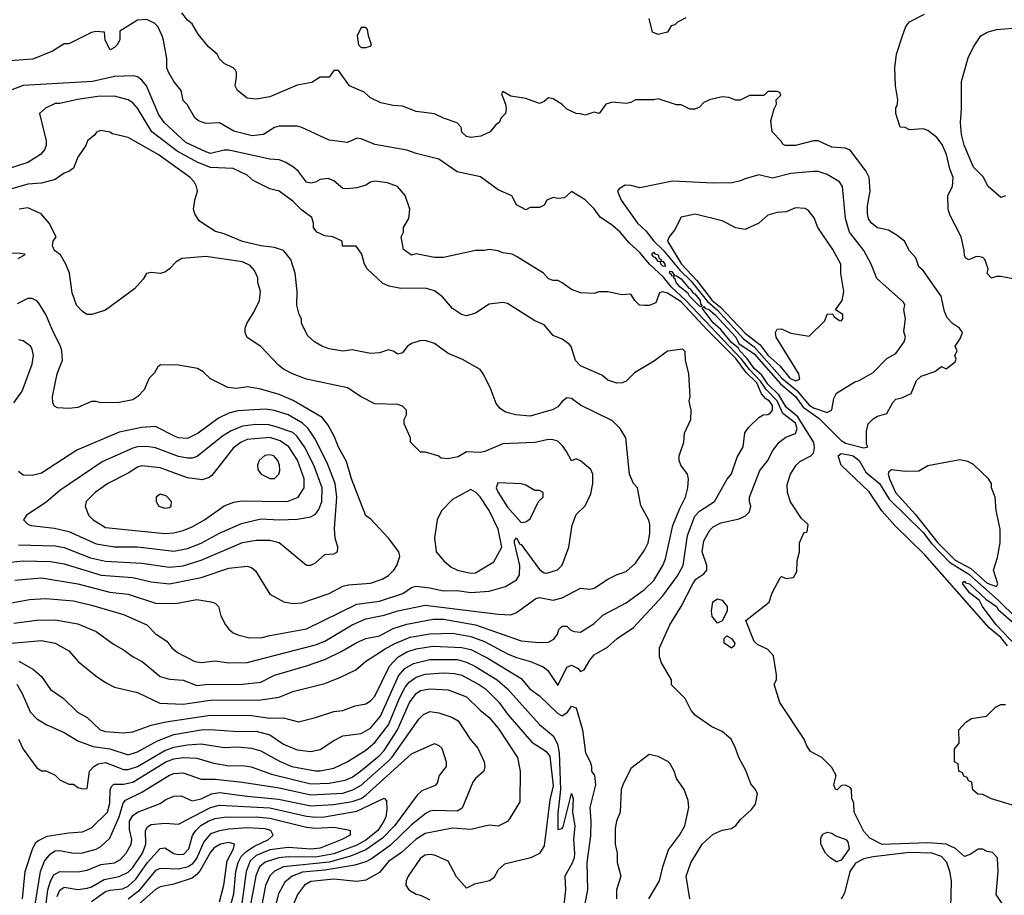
# Model space of a CAD drawing. Header units: inches. Extents: x 1793389 to 1900389, y 320802 to 470796.
# Tile 156 of 256: x 1804215 to 1808525, y 382806 to 386640. Entities that reach past the tile are written whole.
import ezdxf

# ---------------------------------------------------------------- set-up
doc = ezdxf.new("R2010")
doc.units = ezdxf.units.IN
doc.header["$MEASUREMENT"] = 0
doc.layers.add('B8308', color=7, linetype='Continuous')

msp = doc.modelspace()

# ---------------------------------------------------------------- linework, layer by layer
at = {"layer": 'B8308', "color": 2}
for points, elevation in [([(1808515.3, 382770), (1808488.7, 382810), (1808498, 382910), (1808495.3, 382970), (1808473.6, 382993.6), (1808450, 382998), (1808430, 383008), (1808410, 383008), (1808375.3, 382984.7), (1808350, 382975.3), (1808311.5, 383011.5), (1808270, 383029.7), (1808190, 383036), (1807990, 383028.2), (1807936.4, 383056.4), (1807910, 383086), (1807868, 383170), (1807866, 383210), (1807858, 383230), (1807855.3, 383270), (1807850, 383278), (1807830, 383288), (1807812.7, 383287.3), (1807792.7, 383267.3), (1807786, 383270), (1807778, 383290), (1807788, 383330), (1807770, 383366), (1807726, 383410), (1807676.4, 383436.4), (1807660.2, 383460.2), (1807648.7, 383490), (1807542, 383650), (1807518, 383730), (1807528, 383750), (1807528, 383772), (1807514.5, 383854.5), (1807490, 383882), (1807444.7, 383904.7), (1807430, 383918), (1807394, 384010), (1807495.3, 384090), (1807509, 384130), (1807543.1, 384196.9), (1807550, 384202), (1807570, 384194), (1807602, 384198), (1807616.4, 384223.6), (1807618, 384270), (1807628, 384310), (1807628, 384350), (1807647.3, 384392.7), (1807662, 384398), (1807666, 384430), (1807636.4, 384456.4), (1807589.3, 384529.3), (1807575.3, 384570), (1807574.6, 384605.4), (1807589.2, 384650), (1807614, 384690), (1807630, 384706), (1807678, 384730), (1807690, 384742), (1807694, 384766), (1807691.5, 384788.5), (1807621, 384901), (1807570, 384943.5), (1807537.8, 384997.8), (1807490, 385044.4), (1807463.4, 385083.4), (1807430, 385113.1), (1807397.8, 385157.8), (1807366.6, 385190), (1807361.8, 385201.8), (1807330, 385226.6), (1807284.3, 385284.2), (1807250, 385313), (1807202.7, 385377.3), (1807210, 385384), (1807215.3, 385375.3), (1807230, 385372.7), (1807257.6, 385350), (1807350, 385250.2), (1807363, 385223), (1807430, 385177.1), (1807545.7, 385045.7), (1807610.1, 384990.1), (1807644.3, 384944.3), (1807714, 384894), (1807810, 384797.4), (1807830, 384785.8), (1807910, 384764.9), (1807928, 384770), (1807922, 384782), (1807920.9, 384839.1), (1807929.1, 384870.9), (1807950, 384892), (1807970, 384904.7), (1808010, 384916), (1808036.5, 384963.5), (1808050, 384978), (1808076, 384984), (1808117.2, 385002.8), (1808140.2, 385059.8), (1808160.2, 385079.8), (1808220.2, 385099.8), (1808250, 385122), (1808270, 385111.3), (1808310, 385142), (1808314, 385154), (1808308, 385170), (1808318, 385190), (1808309, 385210), (1808333.6, 385246.4), (1808342, 385270), (1808328, 385290), (1808298, 385310), (1808274.6, 385334.6), (1808262.7, 385362.7), (1808248.7, 385430), (1808170, 385542), (1808150, 385558), (1808138, 385598), (1808110, 385628), (1808088, 385670), (1808056, 385696), (1808018, 385718), (1807970, 385729.3), (1807944, 385750), (1807930, 385768.7), (1807925.2, 385790), (1807925.6, 385825.6), (1807938, 385890), (1807933.2, 385950), (1807918.9, 385978.9), (1807849.5, 386069.5), (1807830, 386078.4), (1807770, 386082), (1807710, 386109.2), (1807690, 386109.2), (1807610, 386089.3), (1807566, 386090), (1807555.3, 386095.3), (1807548.4, 386108.4), (1807508, 386150), (1807503.1, 386196.9), (1807518, 386250), (1807528, 386270), (1807526, 386290), (1807546, 386310), (1807542, 386322), (1807530, 386326), (1807490, 386326), (1807471.6, 386308.4), (1807410, 386308), (1807368.4, 386288.4), (1807350, 386288), (1807319.3, 386299.3), (1807290, 386302.7), (1807234, 386290), (1807210, 386278), (1807190, 386258), (1807170, 386248.7), (1807148.9, 386248.9), (1807110, 386268), (1807090, 386268), (1807010, 386294), (1806990, 386289), (1806910, 386288.7), (1806890, 386277.2), (1806870, 386272.7), (1806810, 386279.6), (1806781, 386270), (1806752, 386230), (1806730, 386235.3), (1806690, 386222), (1806670, 386228.7), (1806650, 386229), (1806610, 386249.2), (1806589.5, 386269.5), (1806550, 386294), (1806530, 386298), (1806510, 386282), (1806490, 386274), (1806430, 386295.3), (1806365.2, 386305.2), (1806330, 386326), (1806323.6, 386316.4), (1806341, 386270), (1806344.7, 386250), (1806342, 386230), (1806322, 386210), (1806314, 386190), (1806299.6, 386180.4), (1806274, 386150), (1806234, 386130), (1806190, 386124), (1806170, 386128.7), (1806150, 386148), (1806148, 386170), (1806130, 386188), (1806070, 386208.7), (1806030, 386228.7), (1805950, 386239), (1805890, 386262), (1805850, 386264), (1805796.4, 386276.4), (1805750, 386298), (1805723.1, 386323.1), (1805658, 386350), (1805610, 386418), (1805590, 386418), (1805570, 386388.7), (1805530, 386388), (1805494.4, 386365.6), (1805430, 386353.2), (1805310, 386302), (1805250, 386292.7), (1805210, 386296), (1805168.7, 386330), (1805158, 386350), (1805164, 386390), (1805164, 386410), (1805159.3, 386419.3), (1805149.3, 386429.3), (1805110, 386449), (1805090, 386469), (1805079, 386490), (1805042, 386522), (1804996.5, 386576.5), (1804970, 386622), (1804950, 386639), (1804925.2, 386670)], 310), ([(1808578, 385502), (1808510, 385515.3), (1808490, 385515.3), (1808469.1, 385509.1), (1808449, 385529), (1808454, 385550), (1808439, 385590), (1808430, 385599), (1808410, 385604), (1808398, 385602), (1808370, 385588.7), (1808356.4, 385596.4), (1808350, 385606), (1808349, 385630), (1808335.3, 385690), (1808285.6, 385785.6), (1808279, 385810), (1808277.2, 385870), (1808297.2, 385910), (1808301.2, 385950), (1808286.8, 385986.8), (1808272, 386050), (1808253.4, 386093.4), (1808230, 386124), (1808190, 386155.3), (1808170, 386162), (1808110, 386158), (1808090, 386168), (1808068.7, 386170), (1808049.5, 386229.5), (1808050, 386254), (1808056.4, 386263.6), (1808059, 386290), (1808048.2, 386350), (1808045.6, 386430), (1808052.7, 386490), (1808079, 386570), (1808094, 386610), (1808110, 386631.3), (1808175.5, 386664.5)], 306), ([(1807148.7, 382790), (1807132.7, 382890), (1807152.1, 382947.9), (1807202.7, 383030), (1807250, 383074), (1807290, 383091), (1807330, 383098), (1807350, 383111.3), (1807370, 383138), (1807418, 383182), (1807435.1, 383204.9), (1807444, 383250), (1807435.3, 383270), (1807414.6, 383294.6), (1807392.9, 383352.9), (1807362, 383410), (1807348.7, 383450), (1807328.7, 383490), (1807290, 383524), (1807244.1, 383544.1), (1807173.6, 383593.6), (1807154.6, 383614.6), (1807128.4, 383668.4), (1807068, 383728), (1807068, 383750), (1807024.7, 383824.7), (1807015.3, 383850), (1807015.3, 383890), (1807061.2, 383990), (1807109.6, 384070.4), (1807160.7, 384170), (1807175.1, 384190), (1807210, 384214), (1807222, 384230), (1807222, 384250), (1807202.9, 384310), (1807210, 384358), (1807235.3, 384404.7), (1807250, 384419.1), (1807283.3, 384436.7), (1807364.8, 384455.2), (1807392.1, 384467.9), (1807410, 384484.7), (1807415.3, 384510), (1807409.3, 384529.3), (1807409.3, 384550), (1807454, 384666), (1807489.2, 384710), (1807509.2, 384750), (1807539.3, 384790), (1807568.2, 384811.8), (1807610, 384828), (1807617.8, 384850), (1807610, 384873.1), (1807555.5, 384915.5), (1807530.7, 384970.7), (1807481.7, 385021.7), (1807458.1, 385058.1), (1807409, 385109), (1807374.4, 385154.4), (1807131.4, 385411.4), (1807068.5, 385468.5), (1807033.6, 385513.6), (1806971.6, 385570), (1806930, 385621.2), (1806882.6, 385662.6), (1806842.7, 385710), (1806810, 385739.8), (1806756, 385776), (1806730, 385811.8), (1806690, 385852), (1806630, 385888), (1806599.6, 385860.4), (1806570, 385858), (1806550, 385862), (1806522, 385850), (1806510, 385828), (1806490, 385818), (1806450, 385818), (1806430, 385808), (1806389.3, 385829.3), (1806368.4, 385868.4), (1806310, 385895.3), (1806232.3, 385952.3), (1806130, 385974), (1806049.1, 386029.1), (1805950, 386054), (1805909.4, 386069.4), (1805770, 386093.2), (1805710, 386119), (1805690, 386122), (1805650, 386102), (1805570, 386113.2), (1805450, 386169), (1805430, 386174), (1805350, 386174), (1805330, 386169), (1805282.4, 386137.6), (1805232, 386132), (1805152.3, 386152.3), (1805090, 386189), (1805030, 386185.2), (1804998, 386198), (1804982, 386210), (1804948.4, 386268.4), (1804930, 386286), (1804922, 386330), (1804889.4, 386369.4), (1804866, 386410), (1804859.3, 386430), (1804859.3, 386470), (1804844, 386550), (1804839, 386570), (1804819, 386610), (1804805.6, 386625.6), (1804770, 386641.2), (1804730, 386639), (1804654, 386590), (1804652.7, 386552.7), (1804642, 386530), (1804630, 386518), (1804611.1, 386508.9), (1804588.7, 386550), (1804586, 386586), (1804548.4, 386588.4), (1804530, 386584), (1804430, 386535.3), (1804410, 386534), (1804358, 386502), (1804273, 386467), (1804130, 386457.2)], 314), ([(1807130, 386648), (1807094, 386630), (1807082, 386618), (1807066.4, 386613.6), (1807050, 386586), (1807010, 386575.3), (1806985.2, 386585.2), (1806970, 386646)], 306), ([(1808530, 385868.7), (1808510, 385862), (1808454, 385910), (1808432.5, 385952.5), (1808390, 385995.3), (1808349.4, 386090.6), (1808338, 386138), (1808332.3, 386190), (1808338, 386250), (1808337.2, 386370), (1808366.3, 386473.7), (1808390, 386522), (1808422, 386570), (1808450, 386586), (1808490, 386598), (1808563.6, 386603.6)], 302), ([(1804130, 383905.7), (1804310, 383922), (1804370.4, 383910.4), (1804430, 383876), (1804471.3, 383830), (1804550, 383766), (1804590, 383738), (1804630, 383718), (1804730, 383694), (1804828, 383648), (1804930, 383643), (1804970, 383648.4), (1805050, 383660.3), (1805270, 383661.3), (1805350, 383673.4), (1805410, 383699.1), (1805550, 383733.4), (1805618.9, 383761.1), (1805686.6, 383793.4), (1805729, 383830), (1805814, 383886), (1805853.4, 383906.6), (1805924.1, 383935.9), (1806010, 383951.7), (1806110, 383953.4), (1806190, 383939.6), (1806250, 383918), (1806350, 383863.1), (1806390, 383846.7), (1806451.3, 383830), (1806505.8, 383805.8), (1806526, 383790), (1806570, 383724.7), (1806610, 383804.9), (1806630, 383814.4), (1806659.2, 383799.2), (1806670, 383786.8), (1806686, 383794), (1806710, 383836), (1806730, 383858.8), (1806787.3, 383892.7), (1806830, 383930.8), (1806901.5, 383978.5), (1807030, 384117.3), (1807094.6, 384205.4), (1807118.4, 384250), (1807137.7, 384382.3), (1807170, 384466.8), (1807190, 384488), (1807256, 384530), (1807311.9, 384628.1), (1807330, 384651.3), (1807354.8, 384725.2), (1807382, 384770), (1807389.1, 384830.9), (1807405.6, 384854.4), (1807450, 384898), (1807469.3, 384910.7), (1807490, 384910.8), (1807500.9, 384919.1), (1807509.4, 384930.6), (1807510, 384951.6), (1807496.9, 384970), (1807480.4, 384980.4), (1807462.3, 385002.3), (1807441.5, 385050), (1807395.5, 385095.5), (1807350, 385157.1), (1807223.1, 385283.1), (1807110, 385404.4), (1807050, 385443), (1807030, 385449.2), (1807016, 385444), (1806998.8, 385401.2), (1806970, 385388.7), (1806950, 385388.7), (1806928, 385390), (1806908, 385410), (1806890, 385438), (1806850, 385435.3), (1806790, 385449), (1806750, 385448.7), (1806730, 385442), (1806670, 385444), (1806630, 385459), (1806590, 385488.7), (1806570, 385498), (1806550, 385498), (1806530, 385506), (1806508, 385530), (1806390, 385604), (1806370, 385613.2), (1806330, 385619), (1806308.9, 385628.9), (1806270, 385634), (1806249.1, 385629.1), (1806210, 385629), (1806070, 385599), (1806030, 385599), (1805950, 385615.3), (1805929.3, 385609.3), (1805894.6, 385634.6), (1805884, 385690), (1805895.3, 385710), (1805895.3, 385730), (1805918, 385770), (1805922, 385810), (1805902, 385870), (1805869.3, 385909.3), (1805825.6, 385925.6), (1805770, 385933.2), (1805750.9, 385929.1), (1805730, 385915.3), (1805690, 385904), (1805650, 385899), (1805630, 385901.2), (1805590, 385934), (1805564.7, 385944.7), (1805530, 385941.2), (1805510, 385929), (1805490, 385924), (1805470, 385929.2), (1805435.8, 385975.8), (1805414.1, 385994.2), (1805376.6, 386016.6), (1805350, 386026), (1805309.7, 386029.6), (1805130, 386069.7), (1805110, 386069.7), (1805050, 386055.1), (1805030, 386061.3), (1804942.4, 386102.4), (1804848.5, 386188.4), (1804823.5, 386223.5), (1804769.5, 386350), (1804750, 386375.1), (1804730, 386389.5), (1804714.5, 386394.5), (1804630, 386391.5), (1804534, 386370), (1804230, 386352), (1804150, 386321.2)], 318), ([(1804190, 383997.1), (1804290, 384010.4), (1804370, 384012.7), (1804470, 383995.5), (1804550, 383960.7), (1804625.2, 383905.2), (1804670, 383881), (1804711.3, 383850), (1804751, 383830), (1804830, 383764.9), (1804870, 383753), (1804930, 383748), (1804990, 383724.9), (1805030, 383728.5), (1805190, 383730.4), (1805270, 383739.1), (1805330, 383770.4), (1805470, 383810.4), (1805550, 383838.4), (1805624.9, 383875.1), (1805690, 383913.4), (1805730, 383930.5), (1805790, 383942), (1805850, 383973.7), (1805910, 383993.7), (1806024.6, 384015.4), (1806070, 384015.3), (1806210, 383990.3), (1806410, 383920.4), (1806486.6, 383913.4), (1806530, 383914.8), (1806552.9, 383927.1), (1806569, 383950), (1806575.3, 383970), (1806590, 383984.7), (1806610, 383984.7), (1806627.3, 383967.3), (1806641.4, 383961.4), (1806670, 383958.8), (1806730, 383996), (1806767.5, 384032.5), (1806870, 384087.3), (1806950, 384144.9), (1806990, 384184), (1807029.5, 384250), (1807041, 384279), (1807074.1, 384425.8), (1807102.4, 384497.6), (1807129, 384550), (1807139, 384590), (1807142, 384630), (1807138, 384650), (1807109.1, 384689.1), (1807102, 384710), (1807102, 384730), (1807122, 384790), (1807125.2, 384830), (1807153.2, 384890), (1807154, 384930), (1807146, 384970), (1807149, 384990), (1807144, 385090), (1807128.7, 385150), (1807127.3, 385187.3), (1807118, 385198), (1807050, 385188.7), (1806994, 385146), (1806906.4, 385093.6), (1806870, 385058), (1806854, 385050), (1806829.1, 385049.1), (1806790, 385062), (1806763.1, 385083.1), (1806670, 385124), (1806647.7, 385147.7), (1806629.2, 385209.2), (1806620.2, 385220.2), (1806590, 385242), (1806550, 385258), (1806510, 385304), (1806470, 385322), (1806350, 385398), (1806330, 385402), (1806270, 385395.3), (1806210, 385355.3), (1806170, 385344), (1806149.3, 385349.3), (1806110, 385375.3), (1806066.3, 385426.3), (1806030, 385453.2), (1805990, 385465.2), (1805883.2, 385463.2), (1805832.9, 385472.9), (1805804.7, 385484.7), (1805735.3, 385550), (1805724, 385570), (1805712.9, 385612.9), (1805688, 385648), (1805628.4, 385648.4), (1805626, 385670), (1805586, 385690), (1805550, 385693.2), (1805515.3, 385710), (1805501.2, 385730), (1805500.9, 385750), (1805493.6, 385773.6), (1805450, 385806), (1805410, 385845.2), (1805350, 385889), (1805310, 385899), (1805289.3, 385909.3), (1805236.5, 385936.5), (1805210, 385959), (1805150, 385989), (1805050, 385993), (1804995.2, 386015.2), (1804904.5, 386064.5), (1804793.6, 386150), (1804730, 386253.2), (1804710, 386276), (1804689.6, 386289.6), (1804630, 386305.1), (1804556.7, 386303.3), (1804468.6, 386291.4), (1804390, 386272.7), (1804370, 386272.7), (1804327.5, 386252.5), (1804302, 386230), (1804330.6, 386110), (1804330.6, 386090), (1804324, 386070), (1804306.8, 386050), (1804250, 386015.1), (1804155.2, 385984.8)], 322), ([(1804088, 384070), (1804258, 384102), (1804330, 384106), (1804450, 384094.9), (1804530, 384077.1), (1804670, 384036.3), (1804771, 383990), (1804810, 383951), (1804858.5, 383918.5), (1804881, 383890), (1804906, 383870), (1804982, 383830), (1805010, 383825.5), (1805070, 383833), (1805130, 383823.8), (1805210, 383826), (1805510, 383902.4), (1805550, 383919.3), (1805670, 383990.4), (1805730, 384016.4), (1805810, 384032.2), (1805870, 384052.2), (1805990, 384076.4), (1806310, 384037.1), (1806365.2, 384034.8), (1806390, 384044.7), (1806474.5, 384105.5), (1806490, 384110.8), (1806550, 384099.1), (1806590, 384108), (1806670, 384151), (1806710, 384146.8), (1806730, 384150.8), (1806790, 384190.7), (1806829.5, 384210.5), (1806870, 384224), (1806910, 384261), (1806950, 384318), (1806965.2, 384350), (1806972.7, 384390), (1806973.2, 384430), (1806969.1, 384449.1), (1806933.6, 384513.6), (1806919, 384590), (1806902, 384610), (1806884, 384650), (1806868.7, 384810), (1806844, 384850), (1806810, 384884), (1806670, 384952.7), (1806630, 384981.2), (1806610, 384984), (1806590, 384969), (1806570, 384945.2), (1806550, 384932.7), (1806450, 384903.7), (1806386, 384910), (1806342, 384922), (1806318, 384938), (1806300.2, 384960.2), (1806274, 385030), (1806244, 385090), (1806230, 385108.7), (1806152.9, 385152.9), (1806090, 385179), (1806030, 385222), (1805990, 385235.3), (1805966.4, 385233.6), (1805930, 385222), (1805911, 385209), (1805890, 385182), (1805870, 385175.3), (1805850, 385189), (1805830, 385194), (1805790, 385181.2), (1805750, 385179.3), (1805670, 385194), (1805630, 385189.2), (1805570, 385199), (1805538, 385210), (1805506, 385230), (1805476.4, 385256.4), (1805448, 385310), (1805448, 385330), (1805438, 385350), (1805428.7, 385390), (1805429, 385450), (1805421.2, 385530), (1805401.2, 385590), (1805370, 385629), (1805330, 385642.7), (1805270.6, 385649.4), (1805189.7, 385669.7), (1805110, 385702.7), (1805072.3, 385712.3), (1805023.3, 385743.3), (1805000.1, 385760.1), (1804981.2, 385790), (1804976, 385810), (1804981.2, 385850), (1804992.7, 385890), (1804989.2, 385910), (1804979.3, 385930), (1804961.2, 385950), (1804821.2, 386050), (1804690, 386124), (1804621.2, 386141.2), (1804610, 386148), (1804570, 386155.3), (1804551.6, 386148.4), (1804543.6, 386136.4), (1804512, 386110), (1804504.7, 386090), (1804470, 386038), (1804450.5, 385989.5), (1804430, 385975.3), (1804410, 385968.7), (1804370, 385941.2), (1804310, 385924.5), (1804250, 385919.5), (1804102.8, 385877.2)], 326), ([(1804193.8, 384186.2), (1804310, 384195.8), (1804470, 384170.3), (1804610, 384133.7), (1804690, 384124.4), (1804810, 384085.5), (1804896.6, 384083.4), (1804990, 384100.7), (1805050.9, 384090.9), (1805070, 384084.7), (1805084.7, 384070), (1805096, 384030), (1805116, 383990), (1805130, 383971.3), (1805150, 383956), (1805170, 383946), (1805214.4, 383934.4), (1805270, 383934), (1805310, 383944), (1805470, 383973), (1805690, 384081.6), (1805790, 384094), (1805892.4, 384127.6), (1805930, 384154), (1805950, 384159.1), (1806010, 384153), (1806070, 384139.1), (1806130, 384140.5), (1806190, 384132.7), (1806270, 384138.4), (1806341, 384159), (1806390, 384186.8), (1806402.9, 384210), (1806403.5, 384250), (1806380.7, 384350), (1806380.7, 384359.3), (1806389.2, 384370.8), (1806403.9, 384343.9), (1806410, 384341.6), (1806490, 384232.7), (1806510, 384218), (1806522.7, 384217.3), (1806569.4, 384230.6), (1806590, 384251), (1806618.4, 384330), (1806632.5, 384427.5), (1806650, 384474), (1806690, 384512), (1806715.5, 384564.5), (1806724, 384610), (1806724, 384650), (1806715.3, 384670), (1806670, 384708.7), (1806650, 384718), (1806630, 384708), (1806609, 384750), (1806592.3, 384772.3), (1806570, 384794), (1806550, 384801.2), (1806530, 384802.7), (1806470, 384789.4), (1806330, 384782.7), (1806250.5, 384749.5), (1806230, 384745.2), (1806170, 384748.7), (1806134.4, 384725.6), (1806090, 384718), (1806060.4, 384720.4), (1806046, 384730), (1805990, 384746), (1805970, 384746), (1805926, 384790), (1805926, 384810), (1805898, 384870), (1805898, 384890), (1805908, 384910), (1805908, 384930), (1805890, 384948), (1805870, 384955.3), (1805770, 384958), (1805709.1, 384989.1), (1805650, 385028.7), (1805470, 385066.6), (1805409.6, 385089.6), (1805369.6, 385109.6), (1805347.2, 385127.2), (1805270, 385208.7), (1805210, 385248.7), (1805202, 385270), (1805202, 385290), (1805208.7, 385310), (1805240.2, 385359.8), (1805264, 385410), (1805269.2, 385450), (1805257.2, 385490), (1805257.2, 385510), (1805242.5, 385542.5), (1805223.6, 385563.6), (1805190, 385579.5), (1805030, 385602.7), (1804925.4, 385594.6), (1804899.6, 385580.4), (1804871.3, 385550), (1804850, 385535.3), (1804830, 385529.2), (1804790, 385534), (1804770, 385528.7), (1804755.5, 385504.5), (1804718, 385462), (1804590, 385368.7), (1804530.9, 385349.1), (1804509.3, 385349.3), (1804490, 385362), (1804464, 385390), (1804444.1, 385444.1), (1804432.7, 385530), (1804417.2, 385570), (1804394, 385610), (1804368, 385630), (1804358, 385650), (1804362, 385670), (1804375.3, 385690), (1804344, 385750), (1804308.7, 385790), (1804250, 385816), (1804212, 385810)], 330), ([(1804150, 385618.8), (1804217.3, 385617.3), (1804234.8, 385614.8), (1804238, 385610), (1804206.8, 385593.2)], 330), ([(1804090, 384256.4), (1804230, 384270.4), (1804350, 384268.4), (1804410, 384257), (1804571.5, 384208.5), (1804710, 384197.6), (1804790, 384178.4), (1804870, 384170.4), (1805010, 384198.4), (1805130, 384239.3), (1805210, 384246.8), (1805230, 384241), (1805247.1, 384227.1), (1805310, 384124.7), (1805370.7, 384090.7), (1805410, 384084), (1805450, 384087.3), (1805570, 384127.7), (1805630, 384159.1), (1805654.5, 384165.5), (1805750, 384173.4), (1805802, 384190), (1805830, 384206.8), (1805853.2, 384230), (1805866, 384250), (1805879, 384290), (1805874, 384310), (1805829, 384370), (1805750, 384455.3), (1805730, 384468), (1805667, 384630), (1805645.8, 384705.8), (1805610, 384769), (1805593.6, 384813.6), (1805565.4, 384865.4), (1805538.7, 384898.7), (1805412.7, 384972.7), (1805350, 384999.6), (1805270, 385022), (1805212.5, 385032.5), (1805165.6, 385025.6), (1805126, 385030), (1805050, 385068), (1805018, 385098), (1804992.9, 385112.9), (1804910, 385128), (1804831.6, 385128.4), (1804819.6, 385120.4), (1804805.4, 385094.6), (1804782, 385070), (1804759.8, 385020.2), (1804732, 384990), (1804710, 384975.3), (1804650, 384964), (1804570, 384962), (1804550, 384968.7), (1804530, 384968.7), (1804470, 384942), (1804430, 384938), (1804380.4, 384940.4), (1804368, 384948), (1804360.4, 384960.4), (1804358, 384990), (1804379, 385090), (1804402, 385150), (1804399, 385190), (1804394, 385210), (1804362.7, 385270), (1804330, 385348.7), (1804298.6, 385398.6), (1804289.3, 385409.3), (1804270, 385419), (1804250, 385419), (1804203.4, 385396.6)], 334), ([(1804190, 384962), (1804226.3, 385013.7), (1804270, 385132), (1804276, 385170), (1804270, 385198), (1804262, 385210), (1804230, 385234), (1804210, 385239)], 338), ([(1804210, 384341.3), (1804370, 384337), (1804410, 384328.5), (1804524.2, 384284.2), (1804590, 384268.7), (1804750, 384260.3), (1804870, 384243.1), (1804930, 384248.7), (1805010, 384274), (1805190, 384350.4), (1805250, 384361.6), (1805310, 384360.5), (1805350.4, 384350.4), (1805470, 384252), (1805490, 384252), (1805510, 384262), (1805550, 384298), (1805590, 384302), (1805606, 384310), (1805608, 384330), (1805595.3, 384370), (1805592.7, 384412.7), (1805603.6, 384550), (1805596.3, 384610), (1805560.1, 384700.1), (1805506.3, 384806.3), (1805477.6, 384850), (1805452.9, 384872.9), (1805390, 384909.6), (1805330, 384929.6), (1805290, 384935.1), (1805170, 384927.6), (1805130, 384917.6), (1805084.9, 384895.1), (1804996, 384830), (1804950, 384807), (1804910, 384809.5), (1804895.1, 384815.1), (1804810, 384859.5), (1804750, 384854), (1804650, 384834.5), (1804464.4, 384755.6), (1804310, 384654), (1804270, 384644), (1804230, 384645.2), (1804210, 384662)], 338), ([(1808538.4, 383898.4), (1808510, 383935.4), (1808458, 383978), (1808176.9, 384296.9), (1808045.5, 384425.5), (1807988, 384490), (1807933.3, 384573.3), (1807810, 384689.3), (1807797.2, 384730), (1807810, 384740.7), (1807844.4, 384735.6), (1807862.8, 384730), (1807890, 384710.3), (1807918.7, 384658.7), (1807978.3, 384610), (1808020.4, 384540.4), (1808170, 384394.5), (1808206, 384346), (1808285.1, 384265.1), (1808370, 384212.2), (1808498.3, 384098.3), (1808578.9, 384018.9)], 306), ([(1808635.8, 383835.8), (1808488.7, 383990), (1808429.7, 384070), (1808416.6, 384096.6), (1808372.7, 384130), (1808342.7, 384170), (1808343.2, 384176.8), (1808350, 384181), (1808354.4, 384174.4), (1808372.4, 384170), (1808443.1, 384103.1), (1808490, 384071.1), (1808498, 384058), (1808570, 383995)], 302), ([(1804211.9, 383831.9), (1804275.2, 383795.2), (1804310, 383764.7), (1804350, 383706.8), (1804406, 383670), (1804468.5, 383608.5), (1804510, 383584.9), (1804566.8, 383530), (1804590, 383523), (1804670, 383517.3), (1804710, 383522), (1804790, 383550.5), (1804854.5, 383565.5), (1805050, 383594.9), (1805230, 383593.7), (1805310, 383581.3), (1805370, 383583), (1805434.8, 383565.2), (1805510, 383584), (1805589.5, 383610.5), (1805630, 383614.8), (1805684.1, 383635.9), (1805730, 383644), (1805750, 383657.3), (1805770, 383678.8), (1805833.3, 383810), (1805870, 383848.5), (1805910, 383871.7), (1805950, 383886), (1806023.3, 383896.7), (1806150, 383891.6), (1806190, 383882.6), (1806264.5, 383844.5), (1806410, 383754.9), (1806447.7, 383710), (1806490, 383679.3), (1806570, 383601.6), (1806590, 383592.4), (1806612.1, 383607.9), (1806630, 383634), (1806650, 383626.8), (1806678.7, 383530), (1806691, 383430), (1806711.3, 383390), (1806718, 383370), (1806718, 383350), (1806730.8, 383330), (1806734.8, 383290), (1806710.7, 383190), (1806714.9, 383130), (1806712.8, 383067.2), (1806698, 382950), (1806700.4, 382830), (1806688.2, 382770)], 314), ([(1804202, 383730), (1804225.5, 383690), (1804260.7, 383610), (1804290, 383578.8), (1804333.2, 383553.2), (1804410, 383518.8), (1804470, 383482), (1804537, 383457), (1804610, 383447), (1804690, 383421.3), (1804730, 383433.7), (1804817.6, 383482.4), (1804890, 383510.3), (1805010, 383530.3), (1805050, 383531.8), (1805170, 383523.7), (1805250, 383525.3), (1805310, 383508.4), (1805370, 383468.2), (1805430, 383443), (1805490, 383436.3), (1805530, 383444), (1805590, 383484), (1805630, 383504), (1805710, 383514.9), (1805750, 383538), (1805794.3, 383590), (1805872.7, 383767.3), (1805900.8, 383799.2), (1805938.7, 383821.3), (1806010, 383838), (1806130, 383838), (1806170, 383827.2), (1806207.3, 383810), (1806305.5, 383750), (1806350.5, 383710), (1806490, 383554), (1806550, 383504.4), (1806569.1, 383470), (1806576.1, 383430), (1806582.8, 383270), (1806570, 383166), (1806570, 383094), (1806590, 383098), (1806593.6, 383106.4), (1806630, 383252), (1806637.3, 383230), (1806634.4, 383170), (1806645.5, 383110), (1806639.3, 383050), (1806643.6, 382990), (1806641.7, 382970), (1806632.8, 382947.2), (1806601, 382890), (1806604, 382830), (1806586, 382674)], 310), ([(1804210.4, 383490.4), (1804230, 383446), (1804290, 383364.7), (1804310, 383351.3), (1804331.1, 383351.1), (1804370, 383332), (1804390, 383312), (1804430, 383292), (1804450, 383292), (1804470, 383278), (1804490, 383272), (1804510, 383274), (1804521.2, 383350), (1804539.3, 383370), (1804558.9, 383381.1), (1804590, 383387), (1804670, 383357), (1804690, 383356.5), (1804730, 383370.3), (1804850, 383440.3), (1804890, 383454.3), (1804950, 383464.9), (1805010, 383468.8), (1805110, 383454), (1805170, 383455.8), (1805230.3, 383450.4), (1805270, 383438), (1805352.8, 383392.8), (1805406, 383370), (1805509.6, 383350.4), (1805530, 383350.4), (1805590, 383362.4), (1805649, 383390), (1805730, 383441.3), (1805770, 383475.8), (1805830, 383552.7), (1805878, 383670), (1805902.5, 383717.5), (1805920.3, 383739.7), (1805950, 383762), (1805990, 383774.9), (1806070, 383780.3), (1806117.7, 383777.7), (1806150.8, 383770), (1806227.5, 383727.5), (1806253.4, 383710), (1806311.5, 383651.5), (1806350, 383599.1), (1806457.2, 383477.2), (1806517.7, 383437.7), (1806535.4, 383415.4), (1806550, 383286), (1806535.5, 383224.5), (1806510, 383022), (1806490, 382989.2), (1806452, 382970), (1806336.9, 382943.1), (1806310, 382918), (1806290, 382882), (1806270.9, 382869.1), (1806205.4, 382854.6), (1806170, 382838), (1806126.3, 382886.3), (1806090, 382955.3), (1806030, 382981.2), (1806010, 382985.2), (1805990, 382981.2), (1805970, 382969), (1805914.8, 382890), (1805906.8, 382870), (1805904.7, 382850), (1805918, 382830), (1805950, 382811), (1805970, 382806.8), (1806010, 382786.8)], 306), ([(1804227.6, 382790), (1804239.5, 382910), (1804271.3, 383008.7), (1804284.7, 383035.3), (1804294.9, 383045.1), (1804335.2, 383064.8), (1804430, 383080.3), (1804490, 383083.8), (1804530, 383102), (1804598.7, 383170), (1804609.7, 383210), (1804611.6, 383268.4), (1804617, 383283), (1804627.5, 383292.5), (1804670, 383293.4), (1804710, 383301.7), (1804855.1, 383390), (1804890, 383403.6), (1804930, 383408.9), (1804990, 383406.4), (1805064.8, 383384.8), (1805130, 383372.7), (1805190, 383374.4), (1805228.7, 383368.7), (1805316.5, 383336.5), (1805490, 383294.3), (1805570, 383296.9), (1805639, 383310), (1805670, 383323.7), (1805707.3, 383350), (1805790, 383418.7), (1805810, 383440.4), (1805869, 383531), (1805920.5, 383650), (1805950, 383690.4), (1805970, 383702.4), (1806010, 383710.4), (1806090, 383706), (1806170, 383675.5), (1806230, 383616.3), (1806270, 383584), (1806310, 383537.3), (1806394, 383410), (1806404.9, 383350), (1806404, 383216), (1806359.1, 383140.9), (1806350.5, 383129.5), (1806310, 383109.4), (1806270, 383112.7), (1806190, 383094.5), (1806110, 383100.7), (1805990, 383076.2), (1805950, 383051.8), (1805885.9, 382994.1), (1805830, 382953.6), (1805790, 382906.6), (1805730, 382872.7), (1805690, 382866), (1805590, 382877.4), (1805490, 382866), (1805462, 382850), (1805430.5, 382810), (1805415.5, 382770)], 302), ([(1804277.2, 382730), (1804305.7, 382910), (1804324.2, 382955.8), (1804350, 382987.7), (1804370, 383000.5), (1804390, 383001.6), (1804450, 382990.5), (1804490, 382992.7), (1804550, 383008.2), (1804570, 383019.1), (1804610, 383056), (1804649.7, 383150), (1804668, 383210), (1804677.7, 383222.3), (1804750, 383257.6), (1804870, 383332.2), (1804890, 383339.5), (1804930, 383342.4), (1805010, 383314.9), (1805070, 383314), (1805190, 383302), (1805350, 383276.5), (1805490, 383246.7), (1805630, 383254), (1805672.5, 383267.5), (1805710, 383288.8), (1805825.1, 383390), (1805844, 383410), (1805962.3, 383577.7), (1805982, 383598), (1806010, 383610.6), (1806050, 383605.5), (1806106.6, 383586.6), (1806134.8, 383570), (1806186.8, 383490), (1806221, 383450), (1806247.7, 383390), (1806250.7, 383370), (1806246.8, 383350), (1806210, 383317.2), (1806199, 383301), (1806151.8, 383188.2), (1806130, 383174.5), (1806030, 383177), (1806010, 383174.5), (1805993.8, 383166.2), (1805930, 383115.1), (1805836.1, 383023.9), (1805754.8, 382965.2), (1805730, 382952.6), (1805682, 382938), (1805550, 382915.7), (1805453, 382907), (1805407.7, 382890), (1805375.8, 382864.2), (1805347.8, 382812.2), (1805332, 382750)], 298), ([(1808560.2, 383200.2), (1808468.9, 383228.9), (1808430, 383248), (1808408.4, 383248.4), (1808387.3, 383267.3), (1808382, 383302), (1808367.3, 383307.3), (1808362, 383322), (1808347.3, 383327.3), (1808342, 383342), (1808326, 383350), (1808322, 383382), (1808306, 383390), (1808307.3, 383447.3), (1808327.3, 383472.7), (1808326, 383530), (1808356.4, 383563.6), (1808380.4, 383579.6), (1808446, 383590), (1808486, 383630), (1808510, 383642), (1808530, 383642)], 306), ([(1804330, 382758), (1804338.2, 382830), (1804350, 382867.3), (1804364.9, 382895.1), (1804390, 382910.4), (1804470, 382908.5), (1804510, 382916.4), (1804570, 382940.3), (1804630, 382948.5), (1804656.6, 382963.4), (1804680.7, 382990), (1804703.6, 383030), (1804706, 383050), (1804694.9, 383094.9), (1804695.1, 383130), (1804710, 383155.5), (1804730, 383170.4), (1804830, 383207.7), (1804854.2, 383225.8), (1804890, 383240.7), (1804921.4, 383241.4), (1804970, 383219.1), (1805010, 383228.7), (1805054, 383250), (1805090, 383256.5), (1805210, 383239.6), (1805347.2, 383227.2), (1805490, 383197.8), (1805590, 383203.2), (1805670, 383216.5), (1805710, 383230.3), (1805730, 383244.2), (1805930, 383425.5), (1806030, 383471), (1806050, 383462), (1806062, 383450), (1806081, 383390), (1806081, 383370), (1806051, 383330), (1806042.8, 383297.2), (1806033.4, 383286.6), (1805975.8, 383264.2), (1805955.3, 383244.7), (1805854.9, 383110), (1805803.6, 383056.4), (1805730, 383005.1), (1805663.2, 382976.8), (1805569.5, 382950.5), (1805370, 382930.9), (1805330, 382911.3), (1805310, 382892), (1805290.3, 382849.7), (1805264.2, 382710)], 294), ([(1806968.9, 382791.1), (1807016, 382870), (1807029.5, 382930.5), (1807054.5, 383005.5), (1807102.7, 383070), (1807126, 383110), (1807144, 383190), (1807141.2, 383221.2), (1807124, 383270), (1807090, 383318), (1807079, 383350), (1807061.5, 383381.5), (1807051.7, 383391.7), (1807010, 383413.2), (1806970, 383422), (1806890, 383362), (1806854.8, 383290), (1806847.7, 383270), (1806844, 383170), (1806827.3, 383130), (1806821.4, 383098.6), (1806820.7, 383030), (1806830.7, 382990), (1806830.8, 382950), (1806846, 382890), (1806827.7, 382830), (1806826.8, 382790)], 318), ([(1804378.9, 382801.1), (1804391, 382829), (1804410, 382841.3), (1804470, 382832.2), (1804510, 382837), (1804530, 382843.1), (1804584.9, 382875.1), (1804650, 382888.8), (1804690, 382907), (1804710, 382928.4), (1804752.4, 382990), (1804766.9, 383030), (1804766, 383090), (1804774.7, 383105.3), (1804790, 383115.8), (1804850, 383121.3), (1804910, 383117.3), (1805049.8, 383190.2), (1805090, 383200.3), (1805310, 383189.2), (1805470, 383152.8), (1805510, 383148), (1805549.8, 383150.2), (1805690, 383173.8), (1805810.9, 383230.9), (1805819.8, 383219.8), (1805822, 383182), (1805817, 383150), (1805808.8, 383130), (1805782.3, 383090), (1805730, 383046.8), (1805690, 383026), (1805590, 382987.3), (1805510, 382973), (1805390, 382974.6), (1805349.3, 382970.7), (1805290, 382951.1), (1805265.3, 382930), (1805248.2, 382891.8), (1805222.2, 382750)], 290), ([(1804530, 382779.6), (1804590, 382822.3), (1804610, 382829.1), (1804665.2, 382834.8), (1804690, 382846), (1804723.8, 382876.2), (1804775.1, 382950), (1804830, 383010.8), (1804850, 383014), (1804890, 382988.4), (1804910, 382984.4), (1804933.1, 382986.9), (1804954.7, 383010), (1804972.1, 383067.9), (1804986, 383090), (1805008, 383112), (1805039.3, 383130), (1805070, 383141.7), (1805110, 383148.9), (1805250, 383149.1), (1805310, 383144.4), (1805470, 383104.9), (1805510, 383100.3), (1805590, 383103.8), (1805653.4, 383093.4), (1805662, 383090), (1805661, 383070), (1805624.7, 383050), (1805530, 383013), (1805490, 383008.8), (1805390, 383016), (1805310, 383004.5), (1805250, 382980.4), (1805223.4, 382956.6), (1805205.8, 382910), (1805186.9, 382770)], 286), ([(1805140.3, 382770), (1805152.8, 382812.8), (1805161.3, 382910), (1805171.4, 382950), (1805184.6, 382975.4), (1805204.1, 382995.9), (1805239.8, 383020.2), (1805304, 383050), (1805324, 383070), (1805314.8, 383090), (1805290, 383096.5), (1805210, 383100.9), (1805130, 383095.6), (1805090, 383088.9), (1805050, 383074.9), (1805020.3, 383039.7), (1804989.7, 382970), (1804970, 382943.1), (1804952, 382930), (1804910, 382920.3), (1804830, 382923.8), (1804810, 382914.4), (1804735.1, 382824.9), (1804690, 382788.9)], 282), ([(1805090, 382778), (1805108.9, 382850), (1805123.4, 382956.6), (1805150.4, 383010), (1805154.8, 383030), (1805130, 383037.6), (1805094, 383030), (1805066.2, 383013.8), (1805050, 382994.9), (1805004.6, 382915.4), (1804990, 382897), (1804970, 382881.7), (1804890, 382855.3), (1804830, 382843.7), (1804810, 382832.2), (1804710, 382744.2)], 278), ([(1808291.1, 382750), (1808293, 382870), (1808286.3, 382910), (1808273, 382950), (1808250, 382976.3), (1808208, 382990), (1808110, 382993.8), (1807950, 382974.5), (1807910, 382965.1), (1807873.1, 382946.9), (1807848.8, 382910), (1807824.9, 382815.1), (1807810, 382788.7)], 314)]:
    msp.add_lwpolyline(points, dxfattribs=dict(at, elevation=elevation))
for points, elevation in [([(1805730, 386606), (1805710, 386606), (1805692, 386570), (1805698, 386530), (1805710, 386518), (1805730, 386518), (1805750, 386524.7), (1805755.3, 386530), (1805742, 386570), (1805738, 386598)], 310), ([(1807710, 385976), (1807690, 385976), (1807590, 385966.6), (1807510, 385947), (1807450, 385961.2), (1807390, 385944), (1807370, 385934), (1807333.7, 385926.3), (1807250, 385925.2), (1807072.9, 385932.9), (1806930, 385904), (1806890, 385914), (1806864.7, 385915.3), (1806839.6, 385900.4), (1806832, 385890), (1806848.2, 385850), (1806919.6, 385750), (1806956.2, 385716.2), (1806990.2, 385670), (1807031, 385631), (1807104, 385544), (1807154.7, 385494.7), (1807225.6, 385405.6), (1807270, 385368.2), (1807383.3, 385243.3), (1807430, 385208), (1807551.5, 385070), (1807615.9, 385015.9), (1807670, 384953), (1807690, 384940.2), (1807750, 384920.7), (1807770, 384932), (1807778.6, 384981.4), (1807790, 385004.7), (1807870, 385054.8), (1807890, 385061), (1807950, 385094.8), (1808010, 385157.3), (1808050, 385178), (1808086, 385230), (1808092.7, 385250), (1808085.6, 385274.4), (1808092.7, 385330), (1808085.2, 385370), (1808088.7, 385390), (1808083.1, 385403.1), (1807967.2, 385507.2), (1807941.2, 385570), (1807909.3, 385630), (1807847, 385710), (1807829.7, 385769.7), (1807816, 385910), (1807804, 385930), (1807750, 385962.7)], 314), ([(1807610, 385816), (1807570, 385799), (1807530, 385796), (1807490, 385784), (1807450.9, 385749.1), (1807390, 385722), (1807350, 385728.7), (1807290, 385759), (1807171.1, 385788.9), (1807110, 385775.3), (1807081, 385719), (1807058, 385690), (1807051, 385670), (1807111.5, 385570), (1807178.9, 385498.9), (1807246.5, 385410), (1807281.8, 385381.8), (1807390, 385267), (1807456.2, 385216.2), (1807490, 385171.5), (1807543.4, 385123.4), (1807585.3, 385070), (1807610, 385059.3), (1807630, 385066), (1807626, 385090), (1807525.6, 385250), (1807522.7, 385270), (1807530, 385284.7), (1807550, 385286.8), (1807590, 385268), (1807670, 385254), (1807739, 385321), (1807750, 385351.3), (1807772.7, 385352.7), (1807779.6, 385339.6), (1807803.6, 385323.6), (1807810, 385322), (1807818, 385330), (1807818, 385350), (1807786, 385370), (1807815.3, 385410), (1807822, 385450), (1807809.3, 385529.3), (1807809, 385570), (1807773.6, 385633.6), (1807709, 385730), (1807692.5, 385772.5), (1807665.6, 385805.6), (1807652.9, 385812.9)], 318), ([(1807021, 385581), (1807030, 385582.8), (1807039.1, 385570), (1807039.8, 385560.2), (1807030, 385560.9), (1807020.9, 385570), (1807019.5, 385579.5), (1807010, 385580.9), (1806998.4, 385598.4), (1806990, 385600.9), (1806983.6, 385610), (1806982.9, 385617.1), (1806990, 385622.8), (1806994.7, 385614.7), (1807010.3, 385610), (1807014.7, 385594.7), (1807022.8, 385590)], 310), ([(1807196.7, 385383.3), (1807190, 385385.7), (1807146.2, 385430), (1807140.8, 385440.8), (1807105.1, 385470), (1807088.6, 385490), (1807084.2, 385504.2), (1807076, 385510), (1807079, 385519), (1807070, 385517.2), (1807066.4, 385526.4), (1807059.3, 385530), (1807060.2, 385539.8), (1807070, 385538), (1807080.4, 385520.4), (1807090, 385519.3), (1807110, 385504.9), (1807144.2, 385464.2), (1807150, 385462.4), (1807162.4, 385442.4), (1807170, 385439.5), (1807192.8, 385410), (1807194.6, 385394.6), (1807202.8, 385390)], 310), ([(1805247.9, 384867.9), (1805190, 384860.5), (1805140.5, 384839.5), (1805102.8, 384817.2), (1804992, 384728), (1804970, 384720.7), (1804950, 384719.6), (1804910, 384727.6), (1804810, 384765.1), (1804770, 384771.8), (1804730, 384769.6), (1804710, 384763.6), (1804576.1, 384703.9), (1804390, 384578), (1804330, 384526), (1804244.7, 384470), (1804232, 384450), (1804252, 384430), (1804265.8, 384425.8), (1804366.8, 384413.2), (1804430, 384399.3), (1804550, 384344.9), (1804630, 384332.2), (1804730, 384332.2), (1804890, 384313.7), (1804950, 384324.9), (1805010, 384348.5), (1805090, 384392.4), (1805186.5, 384433.5), (1805270, 384454), (1805350.4, 384450.4), (1805430, 384453), (1805490, 384464), (1805510, 384474.8), (1805524.7, 384495.3), (1805538, 384530), (1805538.9, 384590), (1805502, 384690), (1805461.3, 384770), (1805430, 384815.6), (1805410, 384832.8), (1805338.2, 384858.2), (1805305.6, 384865.6)], 342), ([(1805310, 384811), (1805210, 384802.4), (1805184, 384790), (1805150, 384763.7), (1805055.9, 384644.1), (1805044.9, 384635.1), (1805014.4, 384625.6), (1804950, 384634.5), (1804830, 384677.6), (1804750, 384686.6), (1804730, 384680.9), (1804690, 384655.1), (1804601, 384610), (1804546, 384570), (1804506, 384530), (1804501, 384510), (1804516, 384470), (1804536, 384450), (1804590, 384416.3), (1804850, 384390.4), (1804890, 384393), (1804930, 384403.8), (1804970, 384419.3), (1805024, 384450), (1805110, 384511), (1805152.3, 384527.7), (1805186.6, 384533.4), (1805370, 384530.4), (1805390, 384532.7), (1805433.2, 384550), (1805459.5, 384590), (1805459.7, 384630), (1805430.8, 384710.8), (1805393.3, 384770), (1805355.5, 384795.5)], 346), ([(1805310, 384734.5), (1805288.3, 384731.7), (1805262.8, 384710), (1805256, 384690), (1805258, 384670), (1805272, 384650), (1805310, 384631), (1805330, 384631.3), (1805348.7, 384650), (1805353.2, 384666.8), (1805352.7, 384690), (1805345.2, 384710), (1805328, 384730)], 350), ([(1808330, 384712.7), (1808190, 384686), (1808150, 384664), (1808090, 384661.2), (1808031.1, 384668.9), (1808019.6, 384660.4), (1808016, 384650), (1808021.6, 384630), (1808049, 384570), (1808134.7, 384474.7), (1808233.5, 384350), (1808310, 384273.7), (1808377.7, 384237.7), (1808450, 384172.2), (1808490, 384158), (1808496, 384170), (1808478, 384230), (1808494.2, 384285.8), (1808506, 384350), (1808506, 384410), (1808489.2, 384490.8), (1808484, 384550), (1808469, 384590), (1808468.7, 384610), (1808455.3, 384630), (1808390, 384693.2), (1808365.6, 384705.6)], 310), ([(1806307.9, 384612.1), (1806300.7, 384590), (1806307.3, 384572.7), (1806350, 384505.5), (1806410, 384438), (1806430, 384442), (1806450, 384454), (1806486, 384530), (1806506, 384550), (1806506, 384570), (1806490, 384578), (1806470, 384578), (1806430, 384602), (1806410, 384608)], 334), ([(1804830, 384562), (1804812, 384550), (1804812, 384530), (1804824.7, 384510), (1804850, 384501), (1804870, 384504.7), (1804878, 384510), (1804879, 384530), (1804855.5, 384555.5)], 350), ([(1806190, 384582.7), (1806110, 384539.3), (1806061, 384490), (1806042.8, 384450), (1806030.9, 384370.9), (1806038, 384310), (1806071, 384270), (1806103.4, 384243.4), (1806131.3, 384230), (1806190, 384216.3), (1806210, 384218.8), (1806290, 384266), (1806325.2, 384330), (1806309.6, 384410), (1806270.6, 384490.6), (1806230, 384551.6), (1806210, 384572)], 334), ([(1807270, 383998), (1807246.6, 384026.6), (1807242.7, 384050), (1807249.4, 384090.6), (1807270, 384104.7), (1807290, 384098), (1807311, 384070), (1807311, 384050), (1807290, 384008)], 310), ([(1807330, 383888.7), (1807298, 383910), (1807298, 383930), (1807310, 383942), (1807330, 383931), (1807344.7, 383910), (1807342, 383898)], 310), ([(1807790, 382953.2), (1807762, 382970), (1807742, 382990), (1807722, 383030), (1807722, 383058), (1807730, 383074), (1807750, 383082), (1807770, 383078), (1807786.8, 383066.8), (1807830.9, 383050.9), (1807839.8, 383039.8), (1807846, 383010), (1807810, 382959.3)], 310)]:
    msp.add_lwpolyline(points, close=True, dxfattribs=dict(at, elevation=elevation))

doc.saveas('drawing.dxf')
